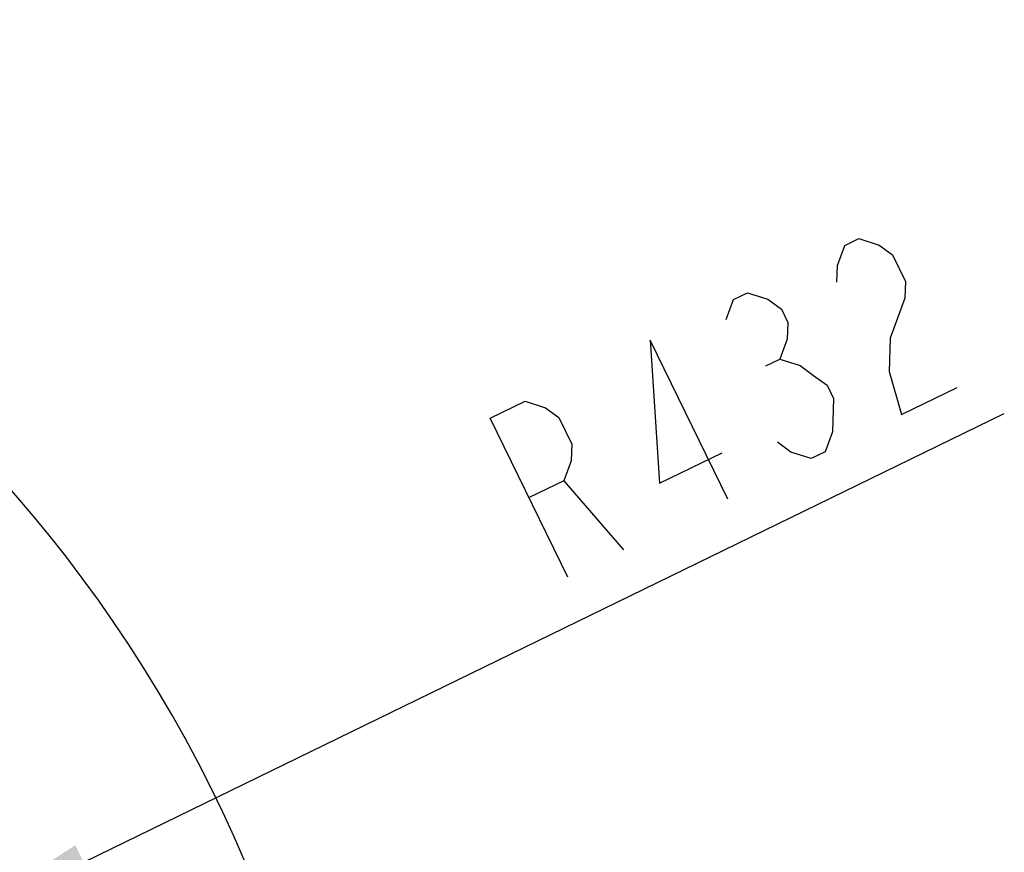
# Model space of a CAD drawing. Header units: millimetres. Extents: x 0 to 8410, y 0 to 5940.
# Tile 31 of 85: x 4230 to 4620, y 1564 to 1894. Entities that reach past the tile are written whole.
import ezdxf

# ---------------------------------------------------------------- set-up
doc = ezdxf.new("R2010")
doc.units = ezdxf.units.MM
doc.header["$LTSCALE"] = 462.55
doc.layers.get('0').update_dxf_attribs({"linetype": 'CONTINUOUS'})
doc.layers.add('204101000013-1_DXF_DIMENSION', color=7, linetype='CONTINUOUS')
doc.styles.get("Standard").update_dxf_attribs({"font": 'txt', "width": 0.7})
doc.dimstyles.new('DIMSTYLE_5', dxfattribs={"dimtxt": 70, "dimasz": 60, "dimexe": 1.5, "dimexo": 0, "dimtad": 1, "dimdsep": 46, "dimtxsty": 'Standard', "dimblk": '_FILLED', "dimblk1": '_FILLED', "dimblk2": '_FILLED', "dimcen": 0.09, "dimclrt": 5, "dimazin": 2, "dimtp": 0.01, "dimtm": 0.01, "dimtfac": 1, "dimtofl": 0, "dimtmove": 0, "dimatfit": 3, "dimldrblk": '_FILLED', "dimfxl": 0, "dimtolj": 1, "dimarcsym": 0})
doc.dimstyles.new('DIMSTYLE_6', dxfattribs={"dimtxt": 70, "dimasz": 60, "dimexe": 1.5, "dimexo": 0, "dimgap": 3.5, "dimtad": 0, "dimtih": 1, "dimtoh": 1, "dimdec": 1, "dimdsep": 46, "dimtxsty": 'Standard', "dimblk": '_FILLED', "dimblk1": '_FILLED', "dimblk2": '_FILLED', "dimcen": 0.09, "dimclrt": 5, "dimazin": 2, "dimtp": 0.5, "dimtm": 0.5, "dimtfac": 1, "dimtdec": 65535, "dimtofl": 0, "dimtmove": 0, "dimatfit": 3, "dimldrblk": '_FILLED', "dimfxl": 0, "dimtolj": 1, "dimarcsym": 0})

# ---------------------------------------------------------------- blocks, each defined once
blk = doc.blocks.new('_FILLED')
at = {"color": 0, "linetype": 'ByBlock'}
blk.add_solid([(0, 0), (-1, 0.125), (-1, -0.125)], dxfattribs=at)
blk = doc.blocks.new('*D13')
at = {"layer": '204101000013-1_DXF_DIMENSION', "color": 2, "linetype": 'Continuous'}
for p, q in [((3813.4, 1344.99), (4620.24, 1738.2)), ((4201.74, 1534.25), (3813.4, 1344.99)), ((4201.74, 1534.25), (4201.74, 1534.25))]:
    blk.add_line(p, q, dxfattribs=at)
at = {"layer": '204101000013-1_DXF_DIMENSION', "color": 2, "linetype": 'Continuous', "xscale": 60, "yscale": 60, "zscale": 60, "rotation": 205.9817495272}
blk.add_blockref('_FILLED', (4201.74, 1534.25), dxfattribs=at)
blk = doc.blocks.new('*D15')
at = {"layer": '204101000013-1_DXF_DIMENSION', "color": 2, "linetype": 'Continuous'}
blk.add_line((3938.07, 1344.99), (4378.68, 1344.99), dxfattribs=at)
for start, end in [(93.5988, 167), (0, 73.1914)]:
    blk.add_arc((3813.4, 1344.99), 550.27, start, end, dxfattribs=at)
for points in [[(3286.69, 1528.5), (3277.23, 1468.78), (3301.1, 1524.33)], [(4352.92, 1404.49), (4363.68, 1344.99), (4367.9, 1405.31)]]:
    blk.add_solid(points, dxfattribs=at)

msp = doc.modelspace()

# ---------------------------------------------------------------- linework, layer by layer
at = {"color": 2, "linetype": 'Continuous'}
msp.add_circle((3813.401, 1344.993), 432, dxfattribs=at)
at = {"layer": '204101000013-1_DXF_DIMENSION', "color": 5, "linetype": 'Continuous'}
for p, q in [((4525.864, 1757.097), (4531.371, 1759.78)), ((4445.83, 1711.604), (4469.422, 1684.166))]:
    msp.add_line(p, q, dxfattribs=at)
for points in [[(4553.987, 1790.269), (4554.184, 1796.855), (4557.134, 1804.782), (4562.641, 1807.465), (4570.702, 1804.905), (4576.011, 1801.003), (4581.122, 1790.515), (4580.924, 1783.929)], [(4510.137, 1775.389), (4513.087, 1783.316), (4518.593, 1785.999), (4526.654, 1783.439), (4531.963, 1779.536), (4534.518, 1774.292), (4534.321, 1767.707), (4531.371, 1759.78), (4539.432, 1757.22), (4544.74, 1753.317), (4550.049, 1749.415), (4552.604, 1744.172)], [(4580.924, 1783.929), (4575.023, 1768.076), (4574.628, 1754.905), (4579.542, 1737.832), (4601.566, 1748.565)], [(4510.717, 1704.291), (4480.051, 1767.216), (4483.78, 1710.63), (4508.557, 1722.705)], [(4447.398, 1673.433), (4416.732, 1736.358), (4430.497, 1743.067), (4438.559, 1740.506), (4443.867, 1736.604), (4448.978, 1726.116), (4448.781, 1719.531), (4445.83, 1711.604), (4432.065, 1704.896)], [(4552.604, 1744.172), (4552.209, 1731.001), (4549.259, 1723.074), (4543.753, 1720.39), (4535.692, 1722.951), (4530.383, 1726.853)]]:
    msp.add_lwpolyline(points, dxfattribs=at)

# ---------------------------------------------------------------- dimensions: what is measured, and where the dimension line sits
at = {"layer": '204101000013-1_DXF_DIMENSION', "color": 2, "linetype": 'Continuous'}
dim = msp.add_angular_dim_2l(base=(3875.694, 1891.7298), line1=((3932.5642, 1344.9927), (3938.0669, 1344.9927)), line2=((3282.592, 1467.5396), (3277.2303, 1468.7775)), dimstyle='DIMSTYLE_6', dxfattribs=at)
dim.commit()
dim.dimension.update_dxf_attribs({"geometry": '*D15', "text_midpoint": (3778.8607, 1856.7298), "dimtype": 162})
dim = msp.add_radius_dim(center=(3813.401, 1344.993), mpoint=(4201.74, 1534.246), text='R<>', dimstyle='DIMSTYLE_5', override={"dimpost": '<>'}, dxfattribs=at)
dim.commit()
dim.dimension.update_dxf_attribs({"geometry": '*D13', "text_midpoint": (4436.387, 1668.066), "dimtype": 164})

doc.saveas('drawing.dxf')
